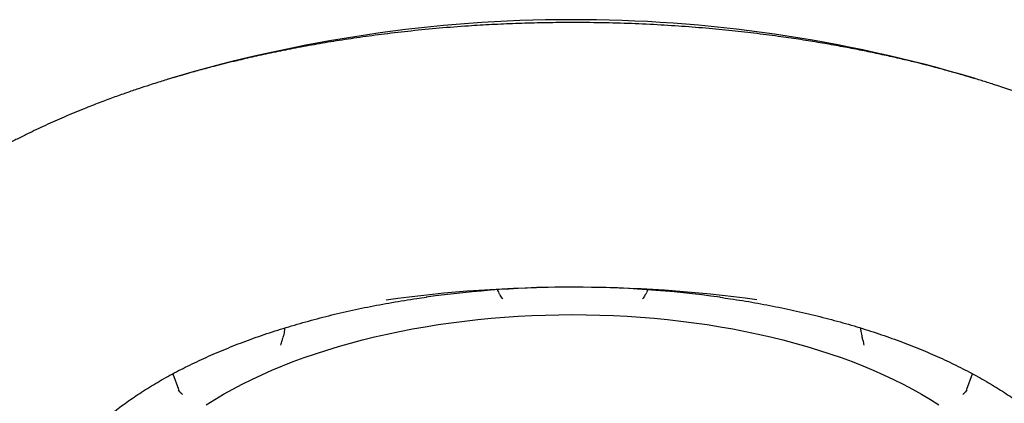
# Model space of a CAD drawing. Header units: millimetres. Extents: x 8 to 1378, y 12 to 1046.
# Tile 13 of 64: x 585.78 to 600.79, y 932.42 to 938.26. Entities that reach past the tile are written whole.
import ezdxf

# ---------------------------------------------------------------- set-up
doc = ezdxf.new("R2010")
doc.units = ezdxf.units.MM

msp = doc.modelspace()

# ---------------------------------------------------------------- linework, layer by layer
at = {"color": 7, "linetype": 'Continuous', "lineweight": 30}
for p, q in [((589.817, 933.563), (589.817, 933.532)), ((598.6, 933.532), (598.6, 933.563)), ((588.115, 932.866), (588.204, 932.632)), ((600.213, 932.632), (600.303, 932.866)), ((588.205, 932.632), (588.207, 932.627)), ((600.213, 932.632), (600.211, 932.627))]:
    msp.add_line(p, q, dxfattribs=at)
at = {"color": 7, "linetype": 'Continuous', "lineweight": 30, "flags": 128}
for points in [[(588.627, 932.394), (588.757, 932.476), (588.891, 932.555), (589.029, 932.633), (589.172, 932.708), (589.32, 932.781), (589.472, 932.852), (589.627, 932.921), (589.787, 932.987), (589.951, 933.051), (590.118, 933.113), (590.289, 933.172), (590.464, 933.228), (590.641, 933.282), (590.822, 933.334), (591.006, 933.382), (591.192, 933.428), (591.381, 933.471), (591.573, 933.511), (591.767, 933.549), (591.963, 933.583), (592.161, 933.615), (592.36, 933.644), (592.562, 933.67), (592.764, 933.692), (592.968, 933.712), (593.173, 933.729), (593.379, 933.743), (593.586, 933.754), (593.793, 933.761), (594.001, 933.766), (594.209, 933.767)], [(594.209, 933.767), (594.416, 933.766), (594.624, 933.761), (594.831, 933.754), (595.038, 933.743), (595.244, 933.729), (595.449, 933.712), (595.653, 933.692), (595.856, 933.67), (596.057, 933.644), (596.257, 933.615), (596.455, 933.583), (596.651, 933.549), (596.845, 933.511), (597.036, 933.471), (597.225, 933.428), (597.412, 933.382), (597.595, 933.334), (597.776, 933.282), (597.954, 933.228), (598.128, 933.172), (598.299, 933.113), (598.466, 933.051), (598.63, 932.987), (598.79, 932.921), (598.946, 932.852), (599.098, 932.781), (599.245, 932.708), (599.388, 932.633), (599.527, 932.555), (599.661, 932.476), (599.79, 932.394)]]:
    msp.add_lwpolyline(points, dxfattribs=at)
at = {"color": 7, "linetype": 'Continuous', "lineweight": 30}
for centre, radius, start, end in [((594.21, 916.824), 21.433, 73.3777, 106.7625), ((594.209, 913.471), 20.714, 82.2122, 97.8844), ((594.209, 917.659), 16.526, 82.1862, 97.7543)]:
    msp.add_arc(centre, radius, start, end, dxfattribs=at)
for points, knots in [([(606.209, 932.063), (606.209, 932.079), (606.208, 932.111), (606.207, 932.16), (606.205, 932.214), (606.202, 932.272), (606.197, 932.335), (606.191, 932.398), (606.184, 932.46), (606.176, 932.52), (606.168, 932.577), (606.159, 932.628), (606.152, 932.669), (606.145, 932.705), (606.136, 932.748), (606.124, 932.802), (606.107, 932.87), (606.087, 932.947), (606.062, 933.033), (606.032, 933.128), (606.003, 933.21), (605.979, 933.274), (605.961, 933.32), (605.942, 933.368), (605.921, 933.417), (605.9, 933.465), (605.879, 933.509), (605.862, 933.547), (605.847, 933.577), (605.835, 933.603), (605.822, 933.628), (605.802, 933.668), (605.772, 933.724), (605.731, 933.799), (605.685, 933.879), (605.634, 933.962), (605.581, 934.046), (605.524, 934.131), (605.464, 934.216), (605.411, 934.289), (605.366, 934.348), (605.331, 934.392), (605.299, 934.432), (605.27, 934.468), (605.244, 934.5), (605.217, 934.532), (605.186, 934.568), (605.15, 934.61), (605.11, 934.655), (605.069, 934.701), (605.027, 934.745), (604.962, 934.814), (604.874, 934.905), (604.753, 935.022), (604.626, 935.138), (604.494, 935.253), (604.376, 935.352), (604.272, 935.435), (604.186, 935.501), (604.109, 935.56), (604.041, 935.61), (603.983, 935.652), (603.935, 935.686), (603.9, 935.71), (603.878, 935.726), (603.863, 935.736), (603.845, 935.749), (603.821, 935.765), (603.789, 935.787), (603.748, 935.814), (603.675, 935.863), (603.57, 935.931), (603.45, 936.006), (603.344, 936.07), (603.252, 936.125), (603.159, 936.178), (603.061, 936.234), (602.947, 936.296), (602.813, 936.368), (602.658, 936.448), (602.486, 936.533), (602.296, 936.623), (602.088, 936.718), (601.86, 936.816), (601.646, 936.904), (601.453, 936.979), (601.292, 937.04), (601.137, 937.097), (600.992, 937.148), (600.859, 937.194), (600.737, 937.234), (600.628, 937.27), (600.53, 937.301), (600.438, 937.33), (600.354, 937.355), (600.28, 937.377), (600.219, 937.395), (600.152, 937.415), (600.067, 937.439), (599.964, 937.468), (599.851, 937.499), (599.73, 937.532), (599.595, 937.567), (599.431, 937.608), (599.237, 937.654), (599.011, 937.706), (598.772, 937.757), (598.52, 937.808), (598.255, 937.858), (597.976, 937.907), (597.685, 937.954), (597.365, 938), (597.015, 938.046), (596.633, 938.089), (596.233, 938.128), (595.817, 938.16), (595.383, 938.186), (594.933, 938.204), (594.503, 938.213), (594.094, 938.214), (593.716, 938.209), (593.343, 938.199), (592.979, 938.182), (592.591, 938.159), (592.182, 938.128), (591.756, 938.086), (591.352, 938.04), (590.971, 937.989), (590.613, 937.935), (590.273, 937.878), (589.951, 937.819), (589.648, 937.758), (589.362, 937.696), (589.125, 937.641), (588.932, 937.594), (588.782, 937.556), (588.645, 937.52), (588.524, 937.488), (588.421, 937.459), (588.336, 937.435), (588.274, 937.417), (588.231, 937.405), (588.201, 937.396), (588.166, 937.386), (588.121, 937.373), (588.055, 937.353), (587.971, 937.327), (587.869, 937.295), (587.742, 937.255), (587.587, 937.204), (587.403, 937.141), (587.203, 937.069), (586.988, 936.989), (586.738, 936.891), (586.464, 936.777), (586.177, 936.65), (585.94, 936.537), (585.746, 936.441), (585.593, 936.362), (585.445, 936.283), (585.302, 936.203), (585.164, 936.124), (585.031, 936.045), (584.906, 935.968), (584.791, 935.895), (584.688, 935.827), (584.596, 935.765), (584.516, 935.71), (584.446, 935.66), (584.38, 935.613), (584.316, 935.565), (584.248, 935.514), (584.174, 935.457), (584.091, 935.392), (584.001, 935.318), (583.906, 935.238), (583.808, 935.153), (583.692, 935.048), (583.559, 934.92), (583.446, 934.805), (583.369, 934.723), (583.33, 934.681), (583.298, 934.644), (583.272, 934.615), (583.252, 934.592), (583.235, 934.572), (583.218, 934.553), (583.198, 934.529), (583.173, 934.499), (583.14, 934.46), (583.099, 934.409), (583.051, 934.347), (582.988, 934.264), (582.916, 934.163), (582.838, 934.048), (582.776, 933.951), (582.729, 933.872), (582.693, 933.811), (582.662, 933.755), (582.636, 933.706), (582.615, 933.666), (582.597, 933.632), (582.582, 933.6), (582.564, 933.565), (582.545, 933.524), (582.516, 933.461), (582.479, 933.378), (582.438, 933.274), (582.4, 933.171), (582.366, 933.07), (582.338, 932.974), (582.313, 932.883), (582.294, 932.804), (582.279, 932.734), (582.266, 932.674), (582.255, 932.611), (582.244, 932.544), (582.234, 932.468), (582.224, 932.382), (582.216, 932.29), (582.213, 932.227), (582.212, 932.196)], [0, 0, 0, 0, 0.001939, 0.004181, 0.006729, 0.009585, 0.012749, 0.016203, 0.019493, 0.022433, 0.025636, 0.028287, 0.030388, 0.032075, 0.033897, 0.036968, 0.040469, 0.044399, 0.048762, 0.053618, 0.058991, 0.061279, 0.063649, 0.066101, 0.068636, 0.07125, 0.073664, 0.075564, 0.077098, 0.078366, 0.079701, 0.081128, 0.084652, 0.08864, 0.093, 0.097453, 0.10198, 0.106583, 0.111259, 0.115924, 0.118608, 0.121064, 0.123292, 0.125293, 0.127101, 0.12871, 0.130735, 0.133175, 0.135827, 0.138441, 0.141017, 0.143555, 0.150341, 0.156841, 0.164208, 0.171171, 0.177731, 0.182396, 0.186574, 0.190259, 0.193452, 0.196152, 0.19836, 0.200077, 0.200823, 0.201416, 0.202144, 0.203228, 0.204668, 0.206464, 0.208578, 0.214412, 0.220036, 0.223924, 0.227704, 0.231378, 0.235238, 0.239492, 0.244905, 0.250845, 0.257311, 0.264303, 0.271821, 0.279864, 0.288433, 0.293973, 0.299507, 0.304651, 0.309394, 0.313738, 0.317615, 0.321106, 0.324212, 0.326932, 0.329837, 0.332117, 0.333829, 0.335511, 0.338388, 0.34169, 0.345027, 0.348729, 0.352797, 0.357231, 0.363495, 0.370187, 0.377186, 0.384492, 0.392106, 0.400026, 0.408254, 0.416789, 0.42692, 0.437451, 0.448384, 0.459719, 0.471455, 0.483592, 0.496131, 0.506243, 0.516534, 0.526623, 0.536449, 0.546012, 0.558136, 0.56981, 0.581032, 0.591528, 0.601597, 0.611238, 0.620451, 0.629236, 0.637593, 0.645522, 0.650276, 0.654862, 0.65908, 0.662768, 0.665924, 0.66855, 0.670644, 0.67167, 0.672496, 0.673479, 0.674893, 0.676739, 0.679628, 0.682844, 0.686388, 0.691749, 0.69772, 0.7043, 0.711491, 0.719291, 0.729762, 0.739994, 0.749985, 0.755938, 0.761802, 0.767578, 0.773265, 0.778863, 0.784374, 0.789707, 0.794591, 0.799203, 0.803298, 0.806877, 0.810019, 0.812969, 0.815983, 0.819078, 0.822668, 0.826752, 0.831331, 0.836297, 0.841432, 0.846728, 0.855201, 0.864058, 0.866854, 0.869307, 0.871375, 0.87306, 0.87436, 0.875315, 0.876355, 0.877701, 0.879353, 0.881312, 0.88434, 0.887893, 0.89165, 0.898156, 0.904404, 0.910392, 0.91386, 0.917172, 0.920139, 0.922746, 0.924994, 0.926511, 0.928106, 0.929973, 0.93211, 0.934517, 0.939793, 0.945107, 0.95046, 0.955651, 0.960544, 0.965141, 0.969789, 0.972797, 0.975916, 0.979144, 0.982551, 0.986422, 0.990706, 0.995469, 1, 1, 1, 1]), ([(593.086, 934.102), (593.08, 934.113), (593.072, 934.127), (593.069, 934.142), (593.068, 934.145)], [0, 0, 0, 0, 0.79689, 1, 1, 1, 1]), ([(593.146, 934.005), (593.132, 934.024), (593.109, 934.057), (593.09, 934.087), (593.082, 934.1)], [0, 0, 0, 0, 0.586462, 1, 1, 1, 1]), ([(595.336, 934.1), (595.328, 934.087), (595.309, 934.057), (595.285, 934.024), (595.271, 934.005)], [0, 0, 0, 0, 0.4135377, 1, 1, 1, 1]), ([(595.349, 934.144), (595.347, 934.137), (595.343, 934.122), (595.335, 934.109), (595.332, 934.102)], [0, 0, 0, 0, 0.492755, 1, 1, 1, 1]), ([(586.059, 930.359), (586.059, 930.381), (586.059, 930.436), (586.066, 930.523), (586.078, 930.62), (586.096, 930.717), (586.12, 930.814), (586.149, 930.91), (586.184, 931.007), (586.225, 931.103), (586.271, 931.199), (586.321, 931.292), (586.375, 931.384), (586.433, 931.472), (586.495, 931.56), (586.56, 931.644), (586.629, 931.728), (586.702, 931.811), (586.78, 931.894), (586.862, 931.976), (586.948, 932.058), (587.038, 932.139), (587.133, 932.219), (587.232, 932.298), (587.335, 932.377), (587.443, 932.454), (587.554, 932.531), (587.67, 932.606), (587.789, 932.681), (587.913, 932.754), (588.04, 932.826), (588.171, 932.897), (588.306, 932.966), (588.445, 933.034), (588.587, 933.1), (588.732, 933.165), (588.881, 933.228), (589.034, 933.29), (589.189, 933.35), (589.348, 933.408), (589.51, 933.464), (589.674, 933.518), (589.842, 933.571), (590.012, 933.622), (590.184, 933.67), (590.359, 933.717), (590.537, 933.762), (590.717, 933.804), (590.899, 933.844), (591.082, 933.883), (591.268, 933.919), (591.456, 933.952), (591.645, 933.984), (591.82, 934.011), (591.932, 934.027), (591.981, 934.033)], [0, 0, 0, 0, 0.015607, 0.037519, 0.059491, 0.081446, 0.103323, 0.125074, 0.146674, 0.168112, 0.189389, 0.210517, 0.229351, 0.250182, 0.268791, 0.28732, 0.305783, 0.324192, 0.342559, 0.360892, 0.379202, 0.397493, 0.415774, 0.434048, 0.45232, 0.470592, 0.488868, 0.50715, 0.52544, 0.543739, 0.562049, 0.580371, 0.598705, 0.617051, 0.63541, 0.653782, 0.672167, 0.690563, 0.708972, 0.727393, 0.745824, 0.764266, 0.782717, 0.801177, 0.819645, 0.83812, 0.856601, 0.875087, 0.893576, 0.912068, 0.930559, 0.949049, 0.967535, 0.986013, 1, 1, 1, 1]), ([(596.453, 934.031), (596.507, 934.024), (596.622, 934.007), (596.799, 933.98), (596.984, 933.949), (597.168, 933.915), (597.35, 933.879), (597.532, 933.842), (597.712, 933.801), (597.89, 933.759), (598.066, 933.715), (598.24, 933.668), (598.412, 933.62), (598.582, 933.569), (598.749, 933.517), (598.914, 933.462), (599.075, 933.406), (599.234, 933.347), (599.39, 933.287), (599.543, 933.225), (599.692, 933.162), (599.838, 933.097), (599.98, 933.03), (600.119, 932.962), (600.255, 932.892), (600.386, 932.821), (600.514, 932.749), (600.638, 932.675), (600.758, 932.6), (600.874, 932.524), (600.985, 932.447), (601.093, 932.369), (601.196, 932.29), (601.295, 932.21), (601.39, 932.129), (601.481, 932.047), (601.567, 931.965), (601.649, 931.882), (601.726, 931.799), (601.799, 931.715), (601.868, 931.631), (601.932, 931.546), (601.992, 931.46), (602.048, 931.375), (602.099, 931.288), (602.145, 931.201), (602.188, 931.114), (602.226, 931.026), (602.259, 930.937), (602.288, 930.848), (602.312, 930.758), (602.331, 930.666), (602.346, 930.574), (602.355, 930.481), (602.359, 930.409), (602.358, 930.368), (602.358, 930.358)], [0, 0, 0, 0, 0.015414, 0.033445, 0.051559, 0.069741, 0.087981, 0.106271, 0.124602, 0.142968, 0.161363, 0.179782, 0.19822, 0.216673, 0.235137, 0.253609, 0.272087, 0.290568, 0.309049, 0.327529, 0.346005, 0.364476, 0.382942, 0.4014, 0.419851, 0.438293, 0.456728, 0.475155, 0.493574, 0.511988, 0.530398, 0.548806, 0.567215, 0.585629, 0.604052, 0.622489, 0.640946, 0.659432, 0.677955, 0.696527, 0.715159, 0.733867, 0.752667, 0.771577, 0.790619, 0.809817, 0.829194, 0.84878, 0.8686, 0.888682, 0.909051, 0.929722, 0.950704, 0.971989, 0.99355, 1, 1, 1, 1]), ([(589.817, 933.532), (589.816, 933.518), (589.815, 933.49), (589.806, 933.452), (589.798, 933.429), (589.795, 933.421)], [0, 0, 0, 0, 0.384127, 0.779409, 1, 1, 1, 1]), ([(598.6, 933.532), (598.601, 933.518), (598.603, 933.49), (598.611, 933.452), (598.619, 933.429), (598.622, 933.421)], [0, 0, 0, 0, 0.38413, 0.779414, 1, 1, 1, 1]), ([(589.765, 933.304), (589.77, 933.328), (589.779, 933.367), (589.792, 933.405), (589.798, 933.42)], [0, 0, 0, 0, 0.586462, 1, 1, 1, 1]), ([(598.652, 933.304), (598.647, 933.328), (598.639, 933.367), (598.625, 933.405), (598.619, 933.42)], [0, 0, 0, 0, 0.586462, 1, 1, 1, 1]), ([(588.263, 932.553), (588.248, 932.567), (588.223, 932.589), (588.21, 932.613), (588.205, 932.623)], [0, 0, 0, 0, 0.586462, 1, 1, 1, 1]), ([(600.213, 932.623), (600.208, 932.613), (600.195, 932.589), (600.17, 932.567), (600.155, 932.553)], [0, 0, 0, 0, 0.413538, 1, 1, 1, 1])]:
    msp.add_open_spline(points, degree=3, knots=knots, dxfattribs=at)

doc.saveas('drawing.dxf')
